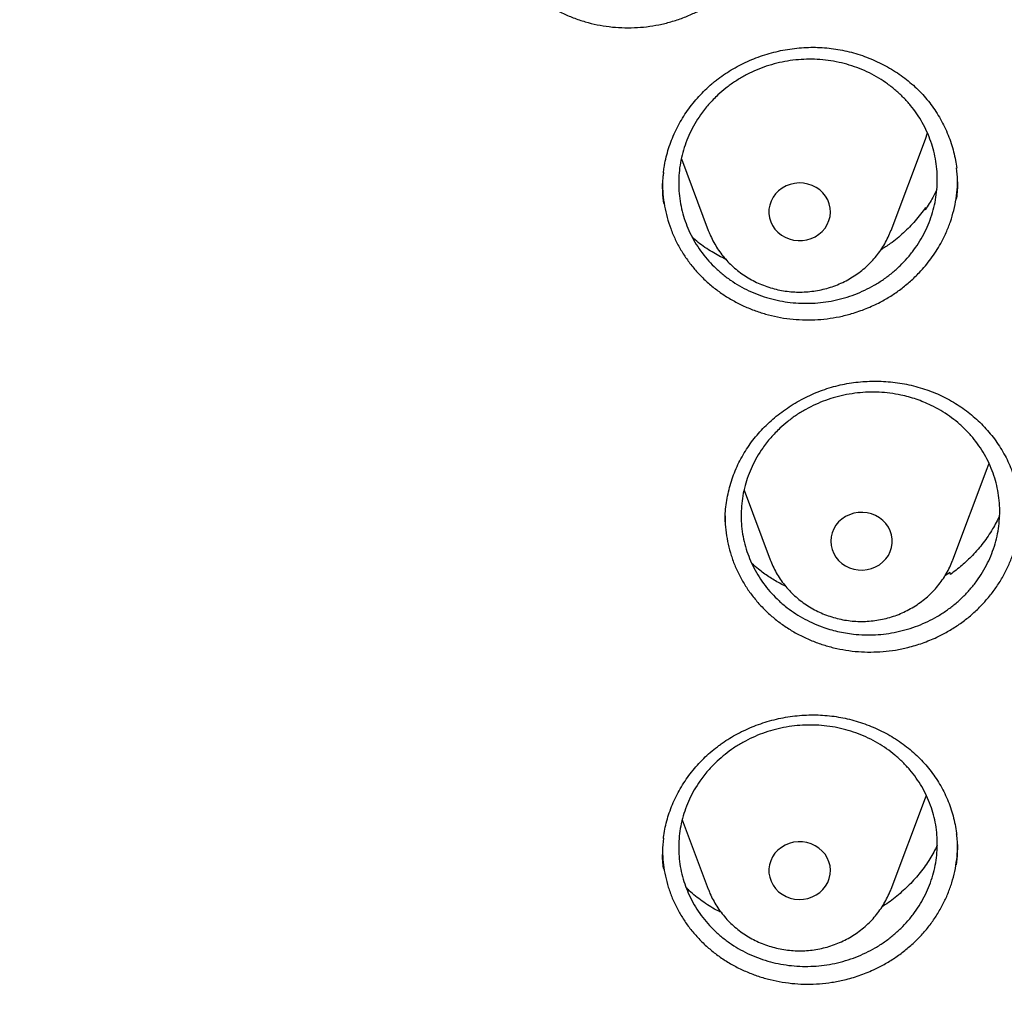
# Model space of a CAD drawing. Header units: millimetres. Extents: x 8 to 795, y 12 to 1770.
# Tile 109 of 127: x 394 to 406, y 1609 to 1622. Entities that reach past the tile are written whole.
import ezdxf

# ---------------------------------------------------------------- set-up
doc = ezdxf.new("R2010")
doc.units = ezdxf.units.MM

msp = doc.modelspace()

# ---------------------------------------------------------------- linework, layer by layer
at = {"color": 7, "linetype": 'Continuous', "lineweight": 30}
for p, q in [((404.988, 1618.865), (405.435, 1620.054)), ((405.435, 1620.054), (405.463, 1620.133)), ((402.262, 1619.796), (402.612, 1618.865)), ((405.433, 1619.135), (405.438, 1619.162)), ((405.438, 1619.162), (405.442, 1619.148)), ((402.612, 1618.865), (402.616, 1618.855)), ((406.24, 1615.77), (406.264, 1615.837)), ((405.793, 1614.582), (406.24, 1615.77)), ((403.077, 1615.485), (403.417, 1614.582)), ((402.829, 1615.095), (402.829, 1615.083)), ((402.829, 1615.083), (402.83, 1615.062)), ((405.758, 1614.416), (405.688, 1614.371)), ((405.76, 1614.39), (405.758, 1614.416)), ((404.988, 1610.298), (405.435, 1611.486)), ((405.435, 1611.486), (405.448, 1611.522)), ((402.273, 1611.2), (402.612, 1610.298)), ((402.016, 1610.825), (402.016, 1610.801)), ((404.986, 1610.291), (404.988, 1610.298))]:
    msp.add_line(p, q, dxfattribs=at)
at = {"color": 7, "linetype": 'Continuous', "lineweight": 30, "flags": 128}
for points in [[(403.424, 1618.979), (403.448, 1618.929), (403.479, 1618.882), (403.518, 1618.841), (403.562, 1618.805), (403.611, 1618.776), (403.665, 1618.754), (403.721, 1618.739), (403.779, 1618.732), (403.837, 1618.733), (403.895, 1618.742), (403.95, 1618.759), (404.003, 1618.783), (404.051, 1618.815), (404.093, 1618.852), (404.13, 1618.895), (404.159, 1618.942), (404.181, 1618.993), (404.195, 1619.046), (404.2, 1619.101), (404.197, 1619.155), (404.185, 1619.209), (404.165, 1619.261), (404.137, 1619.309), (404.102, 1619.353), (404.061, 1619.391), (404.014, 1619.424), (403.962, 1619.45), (403.907, 1619.468), (403.85, 1619.479), (403.792, 1619.482), (403.734, 1619.477), (403.677, 1619.464), (403.623, 1619.443), (403.572, 1619.416), (403.527, 1619.381), (403.487, 1619.341), (403.454, 1619.296), (403.429, 1619.247), (403.411, 1619.194), (403.401, 1619.14), (403.401, 1619.086), (403.408, 1619.031), (403.424, 1618.979)], [(404.205, 1614.823), (404.209, 1614.768), (404.222, 1614.715), (404.243, 1614.664), (404.271, 1614.616), (404.307, 1614.573), (404.349, 1614.535), (404.397, 1614.503), (404.449, 1614.478), (404.504, 1614.46), (404.561, 1614.45), (404.62, 1614.448), (404.678, 1614.454), (404.734, 1614.468), (404.788, 1614.489), (404.838, 1614.518), (404.883, 1614.553), (404.922, 1614.594), (404.954, 1614.639), (404.979, 1614.689), (404.995, 1614.741), (405.004, 1614.796), (405.004, 1614.85), (404.995, 1614.905), (404.979, 1614.957), (404.954, 1615.007), (404.922, 1615.052), (404.883, 1615.093), (404.838, 1615.128), (404.788, 1615.157), (404.734, 1615.178), (404.678, 1615.192), (404.62, 1615.198), (404.561, 1615.196), (404.504, 1615.186), (404.449, 1615.168), (404.397, 1615.143), (404.349, 1615.112), (404.307, 1615.074), (404.271, 1615.03), (404.243, 1614.982), (404.222, 1614.931), (404.209, 1614.878), (404.205, 1614.823)], [(403.424, 1610.668), (403.408, 1610.615), (403.401, 1610.561), (403.401, 1610.506), (403.411, 1610.452), (403.429, 1610.4), (403.454, 1610.35), (403.487, 1610.305), (403.527, 1610.265), (403.572, 1610.231), (403.623, 1610.203), (403.677, 1610.182), (403.734, 1610.169), (403.792, 1610.164), (403.85, 1610.167), (403.907, 1610.178), (403.962, 1610.196), (404.014, 1610.222), (404.061, 1610.255), (404.102, 1610.293), (404.137, 1610.337), (404.165, 1610.386), (404.185, 1610.437), (404.197, 1610.491), (404.2, 1610.545), (404.195, 1610.6), (404.181, 1610.653), (404.159, 1610.704), (404.13, 1610.751), (404.093, 1610.794), (404.051, 1610.832), (404.003, 1610.863), (403.95, 1610.887), (403.895, 1610.904), (403.837, 1610.913), (403.779, 1610.914), (403.721, 1610.907), (403.665, 1610.892), (403.611, 1610.87), (403.562, 1610.841), (403.518, 1610.805), (403.479, 1610.764), (403.448, 1610.718), (403.424, 1610.668)]]:
    msp.add_lwpolyline(points, dxfattribs=at)
at = {"color": 7, "linetype": 'Continuous', "lineweight": 30}
for points, knots in [([(358.722, 1619.106), (358.724, 1619.121), (358.744, 1619.292), (358.789, 1619.618), (358.858, 1620.082), (358.935, 1620.546), (359.02, 1621.008), (359.112, 1621.469), (359.211, 1621.928), (359.318, 1622.387), (359.433, 1622.843), (359.555, 1623.298), (359.684, 1623.751), (359.821, 1624.202), (359.965, 1624.651), (360.117, 1625.098), (360.275, 1625.543), (360.441, 1625.985), (360.614, 1626.425), (360.794, 1626.863), (360.982, 1627.297), (361.176, 1627.73), (361.377, 1628.159), (361.585, 1628.585), (361.801, 1629.008), (362.023, 1629.429), (362.252, 1629.846), (362.487, 1630.259), (362.73, 1630.669), (362.979, 1631.076), (363.234, 1631.479), (363.496, 1631.878), (363.765, 1632.274), (364.04, 1632.666), (364.321, 1633.053), (364.609, 1633.437), (364.903, 1633.816), (365.203, 1634.192), (365.509, 1634.562), (365.821, 1634.929), (366.139, 1635.291), (366.463, 1635.648), (366.792, 1636.001), (367.128, 1636.349), (367.469, 1636.692), (367.815, 1637.03), (368.167, 1637.363), (368.524, 1637.691), (368.887, 1638.014), (369.255, 1638.331), (369.628, 1638.644), (370.006, 1638.951), (370.389, 1639.252), (370.777, 1639.548), (371.169, 1639.838), (371.566, 1640.123), (371.968, 1640.402), (372.375, 1640.676), (372.785, 1640.943), (373.201, 1641.204), (373.62, 1641.46), (374.043, 1641.709), (374.471, 1641.953), (374.902, 1642.19), (375.337, 1642.421), (375.776, 1642.646), (376.218, 1642.864), (376.664, 1643.076), (377.113, 1643.282), (377.566, 1643.481), (378.022, 1643.674), (378.481, 1643.86), (378.943, 1644.04), (379.407, 1644.213), (379.875, 1644.379), (380.345, 1644.539), (380.818, 1644.691), (381.293, 1644.838), (381.77, 1644.977), (382.25, 1645.109), (382.732, 1645.235), (383.216, 1645.353), (383.701, 1645.465), (384.189, 1645.569), (384.678, 1645.667), (385.168, 1645.758), (385.66, 1645.841), (386.153, 1645.918), (386.648, 1645.987), (387.144, 1646.05), (387.64, 1646.105), (388.137, 1646.153), (388.635, 1646.194), (389.134, 1646.228), (389.633, 1646.255), (390.133, 1646.275), (390.633, 1646.287), (391.133, 1646.293), (391.633, 1646.291), (392.133, 1646.282), (392.632, 1646.266), (393.132, 1646.242), (393.631, 1646.212), (394.129, 1646.174), (394.627, 1646.13), (395.124, 1646.078), (395.62, 1646.019), (396.115, 1645.953), (396.609, 1645.88), (397.101, 1645.8), (397.592, 1645.712), (398.082, 1645.618), (398.57, 1645.517), (399.057, 1645.409), (399.542, 1645.293), (400.024, 1645.171), (400.505, 1645.042), (400.984, 1644.906), (401.46, 1644.764), (401.934, 1644.614), (402.405, 1644.458), (402.874, 1644.295), (403.34, 1644.125), (403.803, 1643.949), (404.264, 1643.766), (404.721, 1643.576), (405.175, 1643.38), (405.626, 1643.178), (406.074, 1642.969), (406.518, 1642.754), (406.959, 1642.532), (407.396, 1642.304), (407.829, 1642.07), (408.258, 1641.829), (408.683, 1641.583), (409.105, 1641.33), (409.522, 1641.072), (409.935, 1640.807), (410.343, 1640.537), (410.747, 1640.261), (411.147, 1639.979), (411.542, 1639.691), (411.932, 1639.398), (412.317, 1639.099), (412.698, 1638.795), (413.073, 1638.485), (413.443, 1638.17), (413.808, 1637.85), (414.168, 1637.524), (414.523, 1637.194), (414.872, 1636.858), (415.216, 1636.517), (415.554, 1636.172), (415.886, 1635.821), (416.213, 1635.466), (416.534, 1635.107), (416.849, 1634.743), (417.158, 1634.374), (417.461, 1634.001), (417.758, 1633.624), (418.048, 1633.242), (418.333, 1632.856), (418.611, 1632.467), (418.883, 1632.073), (419.148, 1631.675), (419.407, 1631.274), (419.659, 1630.869), (419.905, 1630.461), (420.144, 1630.049), (420.376, 1629.634), (420.601, 1629.215), (420.82, 1628.793), (421.031, 1628.368), (421.236, 1627.941), (421.434, 1627.51), (421.625, 1627.076), (421.808, 1626.64), (421.985, 1626.201), (422.154, 1625.76), (422.316, 1625.317), (422.471, 1624.871), (422.619, 1624.423), (422.759, 1623.973), (422.892, 1623.52), (423.018, 1623.067), (423.136, 1622.611), (423.247, 1622.154), (423.35, 1621.695), (423.446, 1621.234), (423.534, 1620.773), (423.615, 1620.31), (423.689, 1619.846), (423.754, 1619.381), (423.795, 1619.062), (423.813, 1618.898), (423.814, 1618.889)], [0, 0, 0, 0, 0.000525, 0.005758, 0.010991, 0.016224, 0.021457, 0.02669, 0.031923, 0.037156, 0.042389, 0.047622, 0.052854, 0.058087, 0.06332, 0.068553, 0.073785, 0.079018, 0.084251, 0.089483, 0.094716, 0.099949, 0.105181, 0.110413, 0.115646, 0.120878, 0.12611, 0.131343, 0.136575, 0.141807, 0.147039, 0.152271, 0.157503, 0.162735, 0.167967, 0.173199, 0.178431, 0.183663, 0.188894, 0.194126, 0.199358, 0.204589, 0.209821, 0.215052, 0.220284, 0.225515, 0.230746, 0.235978, 0.241209, 0.24644, 0.251671, 0.256902, 0.262133, 0.267364, 0.272595, 0.277826, 0.283057, 0.288288, 0.293519, 0.29875, 0.303981, 0.309211, 0.314442, 0.319673, 0.324903, 0.330134, 0.335365, 0.340595, 0.345826, 0.351056, 0.356287, 0.361517, 0.366748, 0.371978, 0.377208, 0.382439, 0.387669, 0.392899, 0.39813, 0.40336, 0.40859, 0.413821, 0.419051, 0.424281, 0.429511, 0.434741, 0.439972, 0.445202, 0.450432, 0.455662, 0.460892, 0.466122, 0.471353, 0.476583, 0.481813, 0.487043, 0.492273, 0.497503, 0.502733, 0.507963, 0.513194, 0.518424, 0.523654, 0.528884, 0.534114, 0.539344, 0.544574, 0.549804, 0.555035, 0.560265, 0.565495, 0.570725, 0.575955, 0.581185, 0.586416, 0.591646, 0.596876, 0.602106, 0.607337, 0.612567, 0.617797, 0.623027, 0.628258, 0.633488, 0.638718, 0.643949, 0.649179, 0.65441, 0.65964, 0.664871, 0.670101, 0.675332, 0.680562, 0.685793, 0.691023, 0.696254, 0.701485, 0.706715, 0.711946, 0.717177, 0.722408, 0.727638, 0.732869, 0.7381, 0.743331, 0.748562, 0.753793, 0.759024, 0.764256, 0.769487, 0.774718, 0.779949, 0.78518, 0.790412, 0.795643, 0.800875, 0.806106, 0.811338, 0.816569, 0.821801, 0.827033, 0.832264, 0.837496, 0.842728, 0.84796, 0.853192, 0.858424, 0.863656, 0.868888, 0.87412, 0.879352, 0.884584, 0.889817, 0.895049, 0.900281, 0.905514, 0.910746, 0.915979, 0.921211, 0.926444, 0.931676, 0.936909, 0.942142, 0.947374, 0.952607, 0.95784, 0.963073, 0.968306, 0.973539, 0.978772, 0.984005, 0.989238, 0.994471, 0.999704, 1, 1, 1, 1]), ([(399.671, 1623.301), (399.672, 1623.251), (399.675, 1623.15), (399.696, 1622.998), (399.729, 1622.847), (399.776, 1622.701), (399.836, 1622.56), (399.908, 1622.422), (399.992, 1622.292), (400.088, 1622.169), (400.193, 1622.055), (400.31, 1621.949), (400.435, 1621.852), (400.568, 1621.767), (400.709, 1621.692), (400.856, 1621.629), (401.009, 1621.577), (401.166, 1621.539), (401.324, 1621.513), (401.486, 1621.5), (401.649, 1621.5), (401.81, 1621.513), (401.97, 1621.538), (402.128, 1621.577), (402.282, 1621.628), (402.43, 1621.691), (402.572, 1621.765), (402.709, 1621.85), (402.847, 1621.955), (402.985, 1622.079), (403.07, 1622.178), (403.113, 1622.228)], [0, 0, 0, 0, 0.0329763, 0.067056, 0.1016392, 0.1350605, 0.1687107, 0.2026279, 0.2371033, 0.2705622, 0.3042523, 0.3382077, 0.3727171, 0.4062196, 0.4399553, 0.4740549, 0.5086545, 0.5421316, 0.5758431, 0.609823, 0.6443597, 0.6778613, 0.7115972, 0.7456031, 0.7801676, 0.8136576, 0.847382, 0.8813756, 0.9159269, 0.957735, 1, 1, 1, 1]), ([(402.694, 1620.801), (402.71, 1620.813), (402.755, 1620.849), (402.835, 1620.906), (402.935, 1620.968), (403.039, 1621.025), (403.148, 1621.076), (403.26, 1621.121), (403.375, 1621.159), (403.493, 1621.191), (403.612, 1621.216), (403.733, 1621.234), (403.853, 1621.245), (403.974, 1621.248), (404.093, 1621.244), (404.211, 1621.233), (404.328, 1621.215), (404.444, 1621.19), (404.559, 1621.158), (404.672, 1621.119), (404.783, 1621.073), (404.891, 1621.021), (404.996, 1620.962), (405.096, 1620.898), (405.19, 1620.828), (405.279, 1620.754), (405.362, 1620.674), (405.439, 1620.591), (405.509, 1620.503), (405.574, 1620.41), (405.633, 1620.313), (405.686, 1620.211), (405.732, 1620.106), (405.771, 1619.998), (405.803, 1619.888), (405.827, 1619.781), (405.837, 1619.709), (405.842, 1619.676)], [0, 0, 0, 0, 0.014331, 0.042851, 0.071507, 0.100361, 0.12939, 0.158562, 0.187834, 0.217158, 0.246469, 0.275707, 0.304819, 0.333764, 0.362509, 0.391018, 0.419376, 0.448075, 0.477081, 0.506337, 0.535772, 0.565308, 0.594858, 0.624317, 0.653608, 0.682667, 0.711442, 0.739933, 0.768396, 0.797219, 0.826302, 0.855603, 0.885073, 0.914656, 0.944292, 0.973907, 1, 1, 1, 1]), ([(402.738, 1620.628), (402.772, 1620.658), (402.84, 1620.719), (402.954, 1620.8), (403.074, 1620.873), (403.201, 1620.937), (403.333, 1620.99), (403.467, 1621.032), (403.606, 1621.064), (403.747, 1621.084), (403.888, 1621.093), (404.029, 1621.091), (404.171, 1621.078), (404.311, 1621.053), (404.447, 1621.018), (404.579, 1620.972), (404.708, 1620.915), (404.83, 1620.848), (404.945, 1620.771), (405.053, 1620.686), (405.153, 1620.592), (405.244, 1620.491), (405.326, 1620.382), (405.397, 1620.268), (405.458, 1620.147), (405.508, 1620.022), (405.547, 1619.894), (405.573, 1619.764), (405.589, 1619.63), (405.592, 1619.496), (405.583, 1619.362), (405.562, 1619.23), (405.53, 1619.098), (405.485, 1618.97), (405.43, 1618.846), (405.365, 1618.727), (405.288, 1618.613), (405.202, 1618.505), (405.106, 1618.405), (405.003, 1618.312), (404.891, 1618.227), (404.772, 1618.152), (404.647, 1618.087), (404.518, 1618.031), (404.383, 1617.986), (404.245, 1617.952), (404.105, 1617.929), (403.964, 1617.917), (403.821, 1617.916), (403.68, 1617.926), (403.54, 1617.948), (403.403, 1617.981), (403.269, 1618.025), (403.14, 1618.079), (403.017, 1618.143), (402.9, 1618.217), (402.789, 1618.301), (402.687, 1618.392), (402.594, 1618.492), (402.511, 1618.598), (402.436, 1618.712), (402.372, 1618.831), (402.32, 1618.955), (402.279, 1619.082), (402.249, 1619.213), (402.231, 1619.346), (402.225, 1619.479), (402.23, 1619.613), (402.248, 1619.746), (402.278, 1619.878), (402.319, 1620.007), (402.371, 1620.131), (402.435, 1620.253), (402.515, 1620.378), (402.614, 1620.506), (402.696, 1620.587), (402.738, 1620.628)], [0, 0, 0, 0, 0.013191, 0.026474, 0.040046, 0.053717, 0.066908, 0.080336, 0.093763, 0.107434, 0.120626, 0.133909, 0.147481, 0.161154, 0.174343, 0.187769, 0.201195, 0.214865, 0.228051, 0.241473, 0.254895, 0.268561, 0.281743, 0.295161, 0.308579, 0.322241, 0.335421, 0.348836, 0.362252, 0.375911, 0.389091, 0.402507, 0.415922, 0.429582, 0.442764, 0.456183, 0.469601, 0.483264, 0.49645, 0.509873, 0.523295, 0.536962, 0.550152, 0.563578, 0.577004, 0.590675, 0.603866, 0.61715, 0.630722, 0.644394, 0.657585, 0.671011, 0.684438, 0.698109, 0.711296, 0.72472, 0.738143, 0.751811, 0.764994, 0.778413, 0.791832, 0.805495, 0.818675, 0.832091, 0.845507, 0.859167, 0.872347, 0.885762, 0.899177, 0.912837, 0.926018, 0.939435, 0.952853, 0.966514, 0.983164, 1, 1, 1, 1]), ([(402.028, 1619.616), (402.03, 1619.638), (402.037, 1619.698), (402.057, 1619.794), (402.086, 1619.904), (402.123, 1620.013), (402.167, 1620.12), (402.218, 1620.225), (402.276, 1620.326), (402.341, 1620.425), (402.412, 1620.519), (402.489, 1620.609), (402.571, 1620.693), (402.64, 1620.757), (402.683, 1620.791), (402.694, 1620.801)], [0, 0, 0, 0, 0.050164, 0.132326, 0.215141, 0.298513, 0.382318, 0.466415, 0.550648, 0.634822, 0.71877, 0.802359, 0.885483, 0.96807, 1, 1, 1, 1]), ([(405.841, 1619.271), (405.843, 1619.284), (405.856, 1619.365), (405.858, 1619.503), (405.846, 1619.624), (405.841, 1619.679)], [0, 0, 0, 0, 0.1023531, 0.5995563, 1, 1, 1, 1]), ([(402.029, 1619.618), (402.027, 1619.601), (402.013, 1619.517), (402.011, 1619.381), (402.024, 1619.264), (402.029, 1619.215)], [0, 0, 0, 0, 0.126547, 0.632253, 1, 1, 1, 1]), ([(404.847, 1617.932), (404.893, 1617.958), (404.986, 1618.01), (405.117, 1618.101), (405.242, 1618.203), (405.376, 1618.333), (405.512, 1618.495), (405.625, 1618.671), (405.706, 1618.834), (405.763, 1618.978), (405.806, 1619.126), (405.836, 1619.277), (405.853, 1619.416), (405.853, 1619.505), (405.854, 1619.542)], [0, 0, 0, 0, 0.077454, 0.155456, 0.235161, 0.315449, 0.43168, 0.549801, 0.629843, 0.707157, 0.785021, 0.863727, 0.94358, 1, 1, 1, 1]), ([(402.015, 1619.485), (402.016, 1619.435), (402.019, 1619.333), (402.04, 1619.182), (402.074, 1619.033), (402.121, 1618.888), (402.181, 1618.747), (402.253, 1618.61), (402.338, 1618.481), (402.433, 1618.36), (402.54, 1618.245), (402.657, 1618.14), (402.783, 1618.045), (402.916, 1617.961), (403.057, 1617.887), (403.205, 1617.825), (403.357, 1617.775), (403.512, 1617.738), (403.673, 1617.713), (403.835, 1617.701), (403.997, 1617.701), (404.157, 1617.715), (404.318, 1617.741), (404.488, 1617.784), (404.667, 1617.845), (404.787, 1617.903), (404.847, 1617.932)], [0, 0, 0, 0, 0.040358, 0.081854, 0.122125, 0.162674, 0.203542, 0.245077, 0.285398, 0.326, 0.36704, 0.408682, 0.44897, 0.489541, 0.530434, 0.571998, 0.612278, 0.65284, 0.693837, 0.735433, 0.775736, 0.816321, 0.85723, 0.898811, 0.94913, 1, 1, 1, 1]), ([(405.583, 1619.396), (405.567, 1619.362), (405.524, 1619.271), (405.468, 1619.187), (405.433, 1619.135)], [0, 0, 0, 0, 0.380867, 1, 1, 1, 1]), ([(405.438, 1619.162), (405.395, 1619.104), (405.307, 1618.987), (405.152, 1618.831), (405.002, 1618.705), (404.897, 1618.639), (404.856, 1618.614)], [0, 0, 0, 0, 0.2730477, 0.5469554, 0.8200022, 1, 1, 1, 1]), ([(402.841, 1618.488), (402.78, 1618.519), (402.654, 1618.584), (402.508, 1618.684), (402.428, 1618.756), (402.402, 1618.78)], [0, 0, 0, 0, 0.386193, 0.798684, 1, 1, 1, 1]), ([(402.616, 1618.854), (402.624, 1618.834), (402.645, 1618.784), (402.683, 1618.708), (402.732, 1618.626), (402.788, 1618.549), (402.85, 1618.475), (402.918, 1618.407), (402.991, 1618.344), (403.069, 1618.286), (403.152, 1618.234), (403.238, 1618.189), (403.328, 1618.15), (403.421, 1618.118), (403.516, 1618.093), (403.613, 1618.076), (403.711, 1618.065), (403.81, 1618.062), (403.909, 1618.067), (404.008, 1618.079), (404.105, 1618.098), (404.2, 1618.125), (404.293, 1618.158), (404.382, 1618.199), (404.468, 1618.246), (404.551, 1618.3), (404.628, 1618.359), (404.7, 1618.425), (404.767, 1618.495), (404.828, 1618.57), (404.883, 1618.65), (404.93, 1618.733), (404.965, 1618.805), (404.981, 1618.85), (404.987, 1618.864)], [0, 0, 0, 0, 0.021814, 0.053468, 0.085145, 0.116867, 0.14864, 0.180468, 0.212353, 0.244296, 0.276296, 0.308352, 0.34046, 0.372616, 0.404816, 0.437055, 0.469326, 0.501623, 0.533941, 0.56627, 0.598604, 0.630935, 0.663255, 0.695558, 0.727834, 0.760077, 0.792279, 0.824434, 0.856536, 0.888581, 0.920565, 0.952486, 0.984346, 1, 1, 1, 1]), ([(356.404, 1618.228), (356.401, 1618.193), (356.397, 1618.123), (356.39, 1618.006), (356.384, 1617.881), (356.376, 1617.75), (356.368, 1617.609), (356.36, 1617.457), (356.351, 1617.279), (356.343, 1617.07), (356.334, 1616.829), (356.327, 1616.54), (356.322, 1616.199), (356.321, 1615.8), (356.326, 1615.372), (356.337, 1614.912), (356.357, 1614.426), (356.386, 1613.925), (356.423, 1613.42), (356.468, 1612.918), (356.522, 1612.416), (356.583, 1611.917), (356.67, 1611.292), (356.792, 1610.543), (356.959, 1609.673), (357.111, 1608.984), (357.234, 1608.473), (357.319, 1608.138), (357.407, 1607.808), (357.494, 1607.494), (357.578, 1607.202), (357.657, 1606.937), (357.73, 1606.698), (357.797, 1606.485), (357.857, 1606.299), (357.91, 1606.138), (357.955, 1606.004), (357.99, 1605.9), (358.017, 1605.82), (358.041, 1605.751), (358.067, 1605.676), (358.098, 1605.587), (358.135, 1605.483), (358.181, 1605.354), (358.238, 1605.196), (358.308, 1605.009), (358.387, 1604.8), (358.476, 1604.569), (358.576, 1604.316), (358.686, 1604.047), (358.801, 1603.77), (358.963, 1603.392), (359.173, 1602.922), (359.436, 1602.364), (359.735, 1601.758), (360.074, 1601.109), (360.455, 1600.421), (360.847, 1599.753), (361.288, 1599.039), (361.786, 1598.279), (362.348, 1597.475), (362.935, 1596.687), (363.471, 1596.009), (363.952, 1595.43), (364.374, 1594.942), (364.819, 1594.447), (365.288, 1593.946), (365.747, 1593.476), (366.192, 1593.037), (366.62, 1592.629), (367.066, 1592.22), (367.527, 1591.811), (367.942, 1591.457), (368.296, 1591.164), (368.578, 1590.935), (368.842, 1590.726), (369.086, 1590.535), (369.311, 1590.363), (369.507, 1590.216), (369.675, 1590.091), (369.818, 1589.987), (369.945, 1589.894), (370.05, 1589.819), (370.132, 1589.76), (370.19, 1589.718), (370.24, 1589.683), (370.296, 1589.643), (370.372, 1589.59), (370.472, 1589.52), (370.595, 1589.435), (370.74, 1589.336), (370.907, 1589.222), (371.187, 1589.035), (371.575, 1588.782), (372.071, 1588.469), (372.581, 1588.16), (373.104, 1587.854), (373.642, 1587.553), (374.226, 1587.238), (374.861, 1586.913), (375.547, 1586.578), (376.246, 1586.256), (376.987, 1585.934), (377.764, 1585.617), (378.576, 1585.309), (379.383, 1585.024), (380.185, 1584.762), (380.977, 1584.524), (381.758, 1584.308), (382.527, 1584.113), (383.294, 1583.935), (384.138, 1583.759), (385.063, 1583.589), (386.071, 1583.433), (387.082, 1583.304), (388.097, 1583.203), (389.115, 1583.13), (390.134, 1583.084), (391.155, 1583.068), (392.175, 1583.079), (393.195, 1583.119), (394.213, 1583.186), (395.229, 1583.282), (396.242, 1583.406), (397.253, 1583.557), (398.256, 1583.736), (399.25, 1583.941), (400.236, 1584.173), (401.22, 1584.433), (402.128, 1584.701), (402.965, 1584.97), (403.734, 1585.236), (404.508, 1585.524), (405.294, 1585.838), (406.092, 1586.179), (406.9, 1586.547), (407.712, 1586.943), (408.528, 1587.366), (409.189, 1587.731), (409.692, 1588.021), (410.03, 1588.222), (410.348, 1588.414), (410.643, 1588.598), (410.916, 1588.77), (411.166, 1588.932), (411.394, 1589.082), (411.602, 1589.222), (411.786, 1589.347), (411.947, 1589.457), (412.085, 1589.553), (412.204, 1589.637), (412.299, 1589.704), (412.381, 1589.762), (412.463, 1589.821), (412.559, 1589.89), (412.674, 1589.973), (412.805, 1590.069), (412.954, 1590.18), (413.117, 1590.302), (413.289, 1590.432), (413.467, 1590.569), (413.649, 1590.711), (413.907, 1590.915), (414.243, 1591.186), (414.66, 1591.534), (415.092, 1591.907), (415.538, 1592.305), (415.997, 1592.73), (416.42, 1593.136), (416.805, 1593.519), (417.145, 1593.867), (417.475, 1594.216), (417.79, 1594.558), (418.089, 1594.89), (418.386, 1595.231), (418.681, 1595.578), (418.972, 1595.93), (419.242, 1596.266), (419.494, 1596.588), (419.728, 1596.894), (419.946, 1597.185), (420.144, 1597.458), (420.331, 1597.719), (420.517, 1597.985), (420.713, 1598.269), (420.92, 1598.579), (421.139, 1598.915), (421.369, 1599.277), (421.609, 1599.667), (421.858, 1600.084), (422.094, 1600.494), (422.317, 1600.895), (422.526, 1601.283), (422.736, 1601.684), (422.939, 1602.089), (423.138, 1602.498), (423.328, 1602.905), (423.509, 1603.306), (423.674, 1603.687), (423.824, 1604.046), (423.961, 1604.382), (424.084, 1604.697), (424.195, 1604.989), (424.28, 1605.22), (424.342, 1605.391), (424.383, 1605.505), (424.417, 1605.6), (424.443, 1605.677), (424.465, 1605.739), (424.486, 1605.801), (424.512, 1605.877), (424.547, 1605.978), (424.588, 1606.103), (424.646, 1606.276), (424.716, 1606.495), (424.799, 1606.758), (424.884, 1607.038), (424.971, 1607.334), (425.067, 1607.674), (425.171, 1608.063), (425.283, 1608.502), (425.394, 1608.967), (425.495, 1609.42), (425.586, 1609.858), (425.667, 1610.279), (425.744, 1610.713), (425.832, 1611.249), (425.922, 1611.874), (426.007, 1612.576), (426.074, 1613.257), (426.124, 1613.914), (426.159, 1614.548), (426.181, 1615.159), (426.188, 1615.655), (426.189, 1616.044), (426.186, 1616.329), (426.181, 1616.608), (426.174, 1616.875), (426.165, 1617.128), (426.155, 1617.375), (426.144, 1617.614), (426.132, 1617.841), (426.119, 1618.043), (426.11, 1618.17), (426.106, 1618.228)], [0, 0, 0, 0, 0.000951, 0.00193, 0.003036, 0.004253, 0.00557, 0.006974, 0.008466, 0.010552, 0.012788, 0.015174, 0.018604, 0.022304, 0.026272, 0.03051, 0.035109, 0.039809, 0.0445, 0.049182, 0.053854, 0.058517, 0.063171, 0.071403, 0.079606, 0.08778, 0.090983, 0.094182, 0.097376, 0.100428, 0.103231, 0.105785, 0.10809, 0.110147, 0.111955, 0.113514, 0.114824, 0.115886, 0.116546, 0.117156, 0.117891, 0.118757, 0.119771, 0.120935, 0.122551, 0.124388, 0.126447, 0.128728, 0.13123, 0.133951, 0.136743, 0.139516, 0.145262, 0.150923, 0.1565, 0.163835, 0.171017, 0.178053, 0.185051, 0.193962, 0.202877, 0.211797, 0.220722, 0.226386, 0.232222, 0.238234, 0.244421, 0.250785, 0.255992, 0.261311, 0.266742, 0.272286, 0.27791, 0.281398, 0.284647, 0.287657, 0.290428, 0.29296, 0.295254, 0.296996, 0.29857, 0.299975, 0.301212, 0.302031, 0.302668, 0.303134, 0.303663, 0.304513, 0.305603, 0.306932, 0.308499, 0.310306, 0.312352, 0.317473, 0.322689, 0.327986, 0.333366, 0.338829, 0.344373, 0.351014, 0.357768, 0.364616, 0.371408, 0.379162, 0.386804, 0.394332, 0.401748, 0.409052, 0.416116, 0.423071, 0.429942, 0.436807, 0.445722, 0.454637, 0.463552, 0.472466, 0.481381, 0.490295, 0.49921, 0.508124, 0.517039, 0.525953, 0.534868, 0.543782, 0.552714, 0.561687, 0.570523, 0.5794, 0.588318, 0.597277, 0.604345, 0.611477, 0.618749, 0.626162, 0.633856, 0.641697, 0.649684, 0.657818, 0.6661, 0.66977, 0.673275, 0.676573, 0.679664, 0.682548, 0.68518, 0.687613, 0.689846, 0.691879, 0.693552, 0.69506, 0.696371, 0.697452, 0.698185, 0.699064, 0.700127, 0.701375, 0.702837, 0.704492, 0.706336, 0.708286, 0.710293, 0.712359, 0.714483, 0.719094, 0.723957, 0.729073, 0.73444, 0.74006, 0.745932, 0.750271, 0.754723, 0.75908, 0.763275, 0.767308, 0.77118, 0.775537, 0.779669, 0.783578, 0.787262, 0.79079, 0.794084, 0.797145, 0.799974, 0.80285, 0.805987, 0.809384, 0.813035, 0.816945, 0.821115, 0.825545, 0.830235, 0.834102, 0.838129, 0.842317, 0.846532, 0.850561, 0.854837, 0.85888, 0.862688, 0.866263, 0.869603, 0.87271, 0.875584, 0.878223, 0.879511, 0.880626, 0.881559, 0.88231, 0.882879, 0.883358, 0.884118, 0.885104, 0.886317, 0.887757, 0.890141, 0.892693, 0.895393, 0.898242, 0.901239, 0.905195, 0.909383, 0.913804, 0.918457, 0.922275, 0.926237, 0.930343, 0.934543, 0.941328, 0.94789, 0.954228, 0.960343, 0.966236, 0.971905, 0.977351, 0.980059, 0.98271, 0.985301, 0.987816, 0.990158, 0.992312, 0.994612, 0.996657, 0.99845, 1, 1, 1, 1]), ([(402.83, 1615.095), (402.83, 1615.097), (402.829, 1615.136), (402.834, 1615.213), (402.847, 1615.326), (402.867, 1615.439), (402.895, 1615.55), (402.93, 1615.66), (402.973, 1615.767), (403.022, 1615.871), (403.078, 1615.971), (403.14, 1616.068), (403.208, 1616.16), (403.283, 1616.247), (403.363, 1616.331), (403.449, 1616.411), (403.542, 1616.486), (403.639, 1616.556), (403.742, 1616.621), (403.848, 1616.68), (403.957, 1616.733), (404.069, 1616.779), (404.183, 1616.818), (404.298, 1616.849), (404.414, 1616.874), (404.532, 1616.891), (404.65, 1616.902), (404.771, 1616.906), (404.891, 1616.903), (405.012, 1616.893), (405.132, 1616.876), (405.251, 1616.852), (405.368, 1616.821), (405.482, 1616.783), (405.592, 1616.739), (405.699, 1616.689), (405.801, 1616.632), (405.898, 1616.57), (405.992, 1616.502), (406.08, 1616.429), (406.164, 1616.35), (406.243, 1616.266), (406.316, 1616.176), (406.383, 1616.083), (406.444, 1615.986), (406.498, 1615.885), (406.545, 1615.782), (406.584, 1615.676), (406.616, 1615.568), (406.64, 1615.462), (406.65, 1615.391), (406.655, 1615.356)], [0, 0, 0, 0, 0.0010398, 0.0219946, 0.0430519, 0.0641782, 0.0853353, 0.106472, 0.1275448, 0.1485158, 0.1693526, 0.190027, 0.2105373, 0.2308763, 0.2514519, 0.2722335, 0.2931825, 0.3142513, 0.3353853, 0.3565212, 0.3775847, 0.3985203, 0.4192794, 0.4398234, 0.4601525, 0.4804325, 0.5009311, 0.5216001, 0.5424127, 0.5633355, 0.5843305, 0.605357, 0.6263647, 0.6473131, 0.6681713, 0.6889164, 0.7095348, 0.7299982, 0.7505495, 0.7712199, 0.792016, 0.8129198, 0.833908, 0.854953, 0.8760249, 0.8970848, 0.9181031, 0.9390558, 0.9599248, 0.9806899, 1, 1, 1, 1]), ([(403.544, 1616.293), (403.578, 1616.323), (403.646, 1616.384), (403.759, 1616.466), (403.879, 1616.54), (404.006, 1616.603), (404.136, 1616.657), (404.271, 1616.7), (404.41, 1616.732), (404.551, 1616.753), (404.692, 1616.763), (404.833, 1616.762), (404.975, 1616.75), (405.138, 1616.722), (405.319, 1616.673), (405.491, 1616.602), (405.634, 1616.525), (405.75, 1616.45), (405.858, 1616.366), (405.959, 1616.273), (406.051, 1616.173), (406.133, 1616.065), (406.205, 1615.952), (406.267, 1615.833), (406.317, 1615.709), (406.356, 1615.581), (406.384, 1615.452), (406.4, 1615.319), (406.404, 1615.185), (406.395, 1615.052), (406.376, 1614.921), (406.344, 1614.79), (406.3, 1614.662), (406.246, 1614.539), (406.181, 1614.42), (406.105, 1614.306), (406.019, 1614.198), (405.924, 1614.097), (405.821, 1614.005), (405.71, 1613.92), (405.591, 1613.844), (405.467, 1613.778), (405.338, 1613.723), (405.203, 1613.677), (405.065, 1613.642), (404.925, 1613.618), (404.785, 1613.605), (404.642, 1613.603), (404.477, 1613.615), (404.291, 1613.646), (404.111, 1613.699), (403.96, 1613.762), (403.836, 1613.825), (403.719, 1613.897), (403.608, 1613.979), (403.506, 1614.07), (403.412, 1614.169), (403.328, 1614.274), (403.252, 1614.387), (403.188, 1614.505), (403.135, 1614.627), (403.093, 1614.753), (403.062, 1614.883), (403.044, 1615.016), (403.037, 1615.148), (403.042, 1615.281), (403.059, 1615.414), (403.088, 1615.545), (403.129, 1615.673), (403.18, 1615.797), (403.243, 1615.919), (403.323, 1616.044), (403.421, 1616.171), (403.503, 1616.252), (403.544, 1616.293)], [0, 0, 0, 0, 0.0131887, 0.026469, 0.0400381, 0.0537071, 0.0669435, 0.0802726, 0.0937449, 0.1074136, 0.1206526, 0.1339843, 0.1474593, 0.1611308, 0.180989, 0.2011646, 0.2148371, 0.2280752, 0.2414059, 0.25488, 0.2685508, 0.2817851, 0.2951362, 0.3085825, 0.3222494, 0.3354797, 0.3488268, 0.3622689, 0.3759316, 0.3891595, 0.402504, 0.4159435, 0.4296035, 0.4428315, 0.4561761, 0.4696156, 0.4832755, 0.4965061, 0.5098534, 0.5232956, 0.5369581, 0.5501927, 0.563544, 0.5769903, 0.590657, 0.6038953, 0.6172261, 0.6307004, 0.6443709, 0.6642292, 0.6844048, 0.6980773, 0.7113162, 0.7246477, 0.7381227, 0.7517943, 0.7650299, 0.7783823, 0.7918299, 0.8054981, 0.8187296, 0.8320779, 0.8455212, 0.8591851, 0.8724135, 0.8857586, 0.8991987, 0.9128592, 0.9260869, 0.9394312, 0.9528704, 0.96653, 0.9831723, 1, 1, 1, 1]), ([(405.583, 1613.574), (405.631, 1613.598), (405.726, 1613.645), (405.862, 1613.731), (405.991, 1613.827), (406.112, 1613.933), (406.221, 1614.048), (406.32, 1614.169), (406.408, 1614.3), (406.484, 1614.436), (406.548, 1614.577), (406.598, 1614.722), (406.636, 1614.871), (406.659, 1615.022), (406.669, 1615.137), (406.668, 1615.201), (406.667, 1615.214)], [0, 0, 0, 0, 0.074377, 0.149281, 0.225824, 0.302927, 0.377019, 0.452188, 0.527895, 0.604704, 0.678957, 0.753739, 0.829124, 0.905746, 0.979818, 1, 1, 1, 1]), ([(402.83, 1615.153), (402.83, 1615.13), (402.829, 1615.056), (402.841, 1614.932), (402.868, 1614.782), (402.908, 1614.637), (402.961, 1614.493), (403.027, 1614.355), (403.105, 1614.223), (403.194, 1614.098), (403.296, 1613.98), (403.407, 1613.871), (403.528, 1613.771), (403.657, 1613.682), (403.795, 1613.603), (403.939, 1613.535), (404.089, 1613.479), (404.242, 1613.436), (404.401, 1613.404), (404.562, 1613.385), (404.724, 1613.38), (404.885, 1613.387), (405.047, 1613.406), (405.219, 1613.442), (405.4, 1613.495), (405.522, 1613.548), (405.583, 1613.574)], [0, 0, 0, 0, 0.018929, 0.061334, 0.102495, 0.143941, 0.185714, 0.228167, 0.26939, 0.3109, 0.352858, 0.39543, 0.436628, 0.478114, 0.51993, 0.562432, 0.603624, 0.645105, 0.68703, 0.729568, 0.77078, 0.81228, 0.854112, 0.89663, 0.948035, 1, 1, 1, 1]), ([(406.4, 1615.155), (406.371, 1615.097), (406.31, 1614.974), (406.191, 1614.801), (406.056, 1614.643), (405.912, 1614.505), (405.811, 1614.428), (405.76, 1614.39)], [0, 0, 0, 0, 0.196368, 0.412514, 0.627972, 0.813986, 1, 1, 1, 1]), ([(403.417, 1614.583), (403.419, 1614.576), (403.432, 1614.539), (403.462, 1614.475), (403.507, 1614.391), (403.559, 1614.311), (403.617, 1614.235), (403.682, 1614.163), (403.752, 1614.097), (403.827, 1614.036), (403.907, 1613.981), (403.991, 1613.931), (404.079, 1613.889), (404.17, 1613.853), (404.264, 1613.824), (404.36, 1613.801), (404.458, 1613.787), (404.556, 1613.779), (404.655, 1613.779), (404.754, 1613.787), (404.852, 1613.802), (404.948, 1613.824), (405.042, 1613.853), (405.134, 1613.89), (405.222, 1613.933), (405.307, 1613.983), (405.387, 1614.039), (405.463, 1614.101), (405.533, 1614.168), (405.597, 1614.241), (405.656, 1614.318), (405.708, 1614.399), (405.752, 1614.484), (405.78, 1614.544), (405.791, 1614.577), (405.792, 1614.579)], [0, 0, 0, 0, 0.007285, 0.03878, 0.070307, 0.101875, 0.133491, 0.165159, 0.196882, 0.228663, 0.260502, 0.292397, 0.324347, 0.356347, 0.388393, 0.420481, 0.452604, 0.484758, 0.516936, 0.549131, 0.581334, 0.613539, 0.645737, 0.677923, 0.710087, 0.742222, 0.774321, 0.806377, 0.838384, 0.870335, 0.902228, 0.93406, 0.96583, 0.997539, 1, 1, 1, 1]), ([(403.616, 1614.239), (403.591, 1614.251), (403.516, 1614.287), (403.398, 1614.36), (403.276, 1614.447), (403.206, 1614.509), (403.177, 1614.535)], [0, 0, 0, 0, 0.155803, 0.466772, 0.777742, 1, 1, 1, 1]), ([(402.769, 1612.18), (402.785, 1612.191), (402.832, 1612.225), (402.915, 1612.277), (403.018, 1612.334), (403.125, 1612.385), (403.236, 1612.431), (403.35, 1612.47), (403.467, 1612.503), (403.586, 1612.529), (403.707, 1612.548), (403.828, 1612.56), (403.948, 1612.565), (404.069, 1612.563), (404.188, 1612.554), (404.305, 1612.538), (404.42, 1612.515), (404.534, 1612.485), (404.647, 1612.448), (404.758, 1612.405), (404.867, 1612.355), (404.972, 1612.298), (405.073, 1612.236), (405.169, 1612.168), (405.26, 1612.095), (405.345, 1612.017), (405.424, 1611.935), (405.496, 1611.849), (405.561, 1611.759), (405.621, 1611.665), (405.675, 1611.566), (405.723, 1611.464), (405.763, 1611.358), (405.797, 1611.25), (405.822, 1611.139), (405.837, 1611.06), (405.841, 1611.018), (405.842, 1611.013)], [0, 0, 0, 0, 0.014659, 0.043785, 0.073052, 0.102521, 0.132171, 0.16197, 0.191875, 0.221835, 0.251786, 0.281664, 0.311416, 0.340999, 0.370378, 0.399519, 0.428509, 0.457848, 0.487505, 0.517419, 0.54752, 0.577729, 0.607958, 0.638098, 0.668072, 0.697813, 0.727269, 0.756437, 0.785578, 0.815091, 0.844871, 0.874879, 0.905061, 0.935359, 0.965712, 0.996044, 1, 1, 1, 1]), ([(402.727, 1611.962), (402.761, 1611.993), (402.829, 1612.053), (402.941, 1612.135), (403.062, 1612.208), (403.188, 1612.272), (403.318, 1612.326), (403.453, 1612.369), (403.591, 1612.401), (403.732, 1612.423), (403.874, 1612.433), (404.015, 1612.433), (404.156, 1612.421), (404.296, 1612.398), (404.433, 1612.364), (404.565, 1612.32), (404.694, 1612.265), (404.817, 1612.2), (404.932, 1612.125), (405.041, 1612.043), (405.142, 1611.95), (405.235, 1611.85), (405.317, 1611.744), (405.39, 1611.632), (405.452, 1611.513), (405.503, 1611.39), (405.543, 1611.263), (405.571, 1611.135), (405.587, 1611.003), (405.592, 1610.87), (405.584, 1610.738), (405.565, 1610.607), (405.533, 1610.477), (405.49, 1610.349), (405.436, 1610.226), (405.372, 1610.108), (405.296, 1609.994), (405.211, 1609.887), (405.117, 1609.787), (405.014, 1609.694), (404.903, 1609.61), (404.785, 1609.534), (404.66, 1609.468), (404.532, 1609.412), (404.397, 1609.366), (404.259, 1609.331), (404.12, 1609.307), (403.979, 1609.294), (403.836, 1609.292), (403.695, 1609.301), (403.555, 1609.321), (403.418, 1609.352), (403.284, 1609.394), (403.154, 1609.446), (403.03, 1609.509), (402.913, 1609.58), (402.801, 1609.662), (402.698, 1609.752), (402.604, 1609.85), (402.519, 1609.954), (402.444, 1610.066), (402.379, 1610.183), (402.325, 1610.305), (402.283, 1610.43), (402.251, 1610.559), (402.232, 1610.69), (402.225, 1610.823), (402.229, 1610.954), (402.246, 1611.087), (402.274, 1611.217), (402.314, 1611.345), (402.365, 1611.468), (402.428, 1611.589), (402.507, 1611.714), (402.605, 1611.841), (402.686, 1611.922), (402.727, 1611.962)], [0, 0, 0, 0, 0.013184, 0.02646, 0.040024, 0.053688, 0.06692, 0.080245, 0.093712, 0.107376, 0.120612, 0.13394, 0.147411, 0.161078, 0.174317, 0.187648, 0.201122, 0.214793, 0.227985, 0.241268, 0.254841, 0.268513, 0.281751, 0.295081, 0.308555, 0.322225, 0.33546, 0.348786, 0.362257, 0.375923, 0.389153, 0.402476, 0.415942, 0.429605, 0.442832, 0.456152, 0.469616, 0.483275, 0.496503, 0.509823, 0.523286, 0.536945, 0.550175, 0.563498, 0.576964, 0.590626, 0.60386, 0.617186, 0.630656, 0.644322, 0.65756, 0.67089, 0.684364, 0.698034, 0.711226, 0.724509, 0.738081, 0.751753, 0.764992, 0.778323, 0.791798, 0.805469, 0.818705, 0.832033, 0.845504, 0.859172, 0.872404, 0.885727, 0.899195, 0.912858, 0.926087, 0.939407, 0.952871, 0.966531, 0.983173, 1, 1, 1, 1]), ([(358.964, 1612.16), (358.968, 1612.131), (358.989, 1611.947), (359.035, 1611.609), (359.104, 1611.146), (359.181, 1610.684), (359.265, 1610.223), (359.357, 1609.764), (359.456, 1609.306), (359.562, 1608.849), (359.677, 1608.394), (359.798, 1607.94), (359.927, 1607.489), (360.064, 1607.039), (360.207, 1606.591), (360.358, 1606.146), (360.516, 1605.702), (360.682, 1605.261), (360.854, 1604.823), (361.034, 1604.387), (361.221, 1603.953), (361.415, 1603.522), (361.616, 1603.095), (361.824, 1602.67), (362.039, 1602.248), (362.26, 1601.829), (362.489, 1601.414), (362.724, 1601.001), (362.966, 1600.593), (363.215, 1600.187), (363.47, 1599.786), (363.731, 1599.388), (364, 1598.994), (364.274, 1598.604), (364.555, 1598.218), (364.842, 1597.836), (365.136, 1597.458), (365.435, 1597.084), (365.741, 1596.715), (366.053, 1596.35), (366.37, 1595.99), (366.694, 1595.634), (367.023, 1595.283), (367.358, 1594.937), (367.698, 1594.595), (368.044, 1594.259), (368.395, 1593.927), (368.752, 1593.601), (369.114, 1593.28), (369.482, 1592.964), (369.854, 1592.653), (370.232, 1592.348), (370.614, 1592.048), (371.001, 1591.754), (371.393, 1591.466), (371.79, 1591.183), (372.191, 1590.906), (372.597, 1590.634), (373.007, 1590.369), (373.422, 1590.109), (373.84, 1589.855), (374.263, 1589.608), (374.69, 1589.367), (375.12, 1589.131), (375.555, 1588.902), (375.993, 1588.68), (376.434, 1588.463), (376.879, 1588.253), (377.328, 1588.049), (377.78, 1587.852), (378.235, 1587.662), (378.693, 1587.478), (379.154, 1587.3), (379.618, 1587.129), (380.084, 1586.965), (380.553, 1586.808), (381.025, 1586.657), (381.499, 1586.514), (381.975, 1586.377), (382.454, 1586.247), (382.935, 1586.123), (383.417, 1586.007), (383.902, 1585.898), (384.388, 1585.796), (384.876, 1585.7), (385.365, 1585.612), (385.856, 1585.531), (386.348, 1585.457), (386.841, 1585.39), (387.335, 1585.33), (387.83, 1585.277), (388.326, 1585.231), (388.822, 1585.193), (389.319, 1585.161), (389.817, 1585.137), (390.315, 1585.12), (390.813, 1585.11), (391.311, 1585.107), (391.809, 1585.111), (392.307, 1585.123), (392.805, 1585.142), (393.303, 1585.168), (393.8, 1585.201), (394.296, 1585.241), (394.792, 1585.288), (395.287, 1585.343), (395.781, 1585.404), (396.273, 1585.473), (396.765, 1585.549), (397.255, 1585.631), (397.744, 1585.721), (398.232, 1585.818), (398.718, 1585.922), (399.202, 1586.033), (399.684, 1586.151), (400.164, 1586.275), (400.642, 1586.407), (401.118, 1586.545), (401.592, 1586.691), (402.063, 1586.843), (402.531, 1587.002), (402.997, 1587.167), (403.461, 1587.34), (403.921, 1587.519), (404.378, 1587.704), (404.832, 1587.896), (405.284, 1588.095), (405.731, 1588.3), (406.176, 1588.511), (406.617, 1588.729), (407.054, 1588.953), (407.487, 1589.184), (407.917, 1589.421), (408.343, 1589.663), (408.765, 1589.912), (409.182, 1590.167), (409.596, 1590.428), (410.005, 1590.695), (410.41, 1590.968), (410.81, 1591.246), (411.206, 1591.53), (411.597, 1591.82), (411.983, 1592.116), (412.364, 1592.417), (412.74, 1592.723), (413.112, 1593.035), (413.478, 1593.352), (413.839, 1593.674), (414.194, 1594.002), (414.545, 1594.334), (414.889, 1594.672), (415.229, 1595.015), (415.562, 1595.362), (415.89, 1595.714), (416.212, 1596.071), (416.528, 1596.432), (416.839, 1596.798), (417.143, 1597.168), (417.441, 1597.543), (417.733, 1597.922), (418.019, 1598.305), (418.298, 1598.692), (418.572, 1599.083), (418.838, 1599.478), (419.099, 1599.877), (419.352, 1600.279), (419.599, 1600.685), (419.84, 1601.095), (420.074, 1601.508), (420.301, 1601.924), (420.521, 1602.343), (420.734, 1602.766), (420.94, 1603.191), (421.14, 1603.62), (421.332, 1604.051), (421.517, 1604.485), (421.695, 1604.922), (421.866, 1605.361), (422.03, 1605.803), (422.187, 1606.247), (422.336, 1606.693), (422.478, 1607.141), (422.613, 1607.591), (422.74, 1608.043), (422.86, 1608.497), (422.972, 1608.953), (423.077, 1609.41), (423.175, 1609.868), (423.265, 1610.328), (423.347, 1610.789), (423.423, 1611.251), (423.49, 1611.715), (423.537, 1612.07), (423.559, 1612.272), (423.564, 1612.318)], [0, 0, 0, 0, 0.000972, 0.00622, 0.011468, 0.016716, 0.021964, 0.027212, 0.03246, 0.037709, 0.042957, 0.048205, 0.053453, 0.058702, 0.06395, 0.069198, 0.074447, 0.079695, 0.084943, 0.090192, 0.095441, 0.100689, 0.105938, 0.111186, 0.116435, 0.121684, 0.126933, 0.132182, 0.13743, 0.142679, 0.147928, 0.153177, 0.158426, 0.163676, 0.168925, 0.174174, 0.179423, 0.184673, 0.189922, 0.195171, 0.200421, 0.20567, 0.21092, 0.21617, 0.221419, 0.226669, 0.231919, 0.237169, 0.242418, 0.247668, 0.252918, 0.258168, 0.263418, 0.268668, 0.273918, 0.279169, 0.284419, 0.289669, 0.294919, 0.30017, 0.30542, 0.31067, 0.315921, 0.321171, 0.326422, 0.331672, 0.336923, 0.342173, 0.347424, 0.352674, 0.357925, 0.363176, 0.368426, 0.373677, 0.378928, 0.384178, 0.389429, 0.39468, 0.399931, 0.405182, 0.410432, 0.415683, 0.420934, 0.426185, 0.431436, 0.436687, 0.441938, 0.447189, 0.45244, 0.457691, 0.462942, 0.468193, 0.473444, 0.478694, 0.483945, 0.489196, 0.494447, 0.499698, 0.504949, 0.5102, 0.515451, 0.520702, 0.525953, 0.531204, 0.536455, 0.541706, 0.546957, 0.552208, 0.557459, 0.56271, 0.567961, 0.573212, 0.578463, 0.583714, 0.588965, 0.594216, 0.599467, 0.604718, 0.609968, 0.615219, 0.62047, 0.625721, 0.630972, 0.636222, 0.641473, 0.646724, 0.651975, 0.657225, 0.662476, 0.667726, 0.672977, 0.678228, 0.683478, 0.688729, 0.693979, 0.69923, 0.70448, 0.70973, 0.714981, 0.720231, 0.725481, 0.730732, 0.735982, 0.741232, 0.746482, 0.751732, 0.756982, 0.762232, 0.767482, 0.772732, 0.777982, 0.783232, 0.788481, 0.793731, 0.798981, 0.80423, 0.80948, 0.81473, 0.819979, 0.825228, 0.830478, 0.835727, 0.840976, 0.846226, 0.851475, 0.856724, 0.861973, 0.867222, 0.872471, 0.87772, 0.882969, 0.888218, 0.893467, 0.898715, 0.903964, 0.909213, 0.914461, 0.91971, 0.924958, 0.930207, 0.935455, 0.940704, 0.945952, 0.9512, 0.956449, 0.961697, 0.966945, 0.972193, 0.977442, 0.98269, 0.987938, 0.993186, 0.998434, 1, 1, 1, 1]), ([(402.028, 1610.956), (402.029, 1610.969), (402.035, 1611.019), (402.051, 1611.104), (402.078, 1611.212), (402.113, 1611.319), (402.156, 1611.425), (402.205, 1611.528), (402.261, 1611.63), (402.325, 1611.728), (402.394, 1611.822), (402.47, 1611.912), (402.551, 1611.997), (402.637, 1612.077), (402.711, 1612.137), (402.756, 1612.17), (402.769, 1612.18)], [0, 0, 0, 0, 0.0283831, 0.1049508, 0.1822087, 0.2600665, 0.338435, 0.4172007, 0.4962312, 0.5753824, 0.6544697, 0.7333388, 0.8118659, 0.8899517, 0.967528, 1, 1, 1, 1]), ([(402.029, 1610.959), (402.024, 1610.903), (402.011, 1610.781), (402.013, 1610.646), (402.026, 1610.569), (402.028, 1610.559)], [0, 0, 0, 0, 0.41555, 0.918551, 1, 1, 1, 1]), ([(405.84, 1610.616), (405.846, 1610.667), (405.858, 1610.784), (405.856, 1610.918), (405.843, 1611), (405.841, 1611.016)], [0, 0, 0, 0, 0.376561, 0.88015, 1, 1, 1, 1]), ([(404.759, 1609.248), (404.806, 1609.271), (404.902, 1609.318), (405.038, 1609.402), (405.168, 1609.497), (405.289, 1609.602), (405.4, 1609.715), (405.499, 1609.835), (405.588, 1609.964), (405.665, 1610.099), (405.729, 1610.239), (405.781, 1610.382), (405.82, 1610.53), (405.844, 1610.68), (405.855, 1610.798), (405.854, 1610.866), (405.853, 1610.883)], [0, 0, 0, 0, 0.073916, 0.148356, 0.224423, 0.301047, 0.374967, 0.449419, 0.524675, 0.601026, 0.674774, 0.749183, 0.824124, 0.900294, 0.973882, 1, 1, 1, 1]), ([(405.59, 1610.869), (405.559, 1610.809), (405.495, 1610.686), (405.372, 1610.514), (405.229, 1610.351), (405.065, 1610.206), (404.946, 1610.112), (404.878, 1610.074), (404.874, 1610.071)], [0, 0, 0, 0, 0.1893194, 0.3893186, 0.5886818, 0.7880299, 0.9880141, 1, 1, 1, 1]), ([(402.017, 1610.757), (402.019, 1610.709), (402.025, 1610.613), (402.052, 1610.468), (402.09, 1610.323), (402.142, 1610.18), (402.207, 1610.042), (402.284, 1609.91), (402.372, 1609.786), (402.473, 1609.667), (402.584, 1609.557), (402.704, 1609.458), (402.832, 1609.368), (402.97, 1609.288), (403.114, 1609.22), (403.263, 1609.164), (403.416, 1609.119), (403.575, 1609.087), (403.736, 1609.067), (403.897, 1609.06), (404.058, 1609.066), (404.22, 1609.085), (404.393, 1609.119), (404.575, 1609.17), (404.697, 1609.222), (404.759, 1609.248)], [0, 0, 0, 0, 0.040133, 0.082181, 0.124594, 0.167303, 0.210709, 0.252713, 0.295008, 0.338224, 0.381761, 0.423857, 0.466323, 0.50909, 0.552557, 0.594682, 0.637101, 0.679976, 0.723478, 0.765575, 0.808042, 0.850811, 0.894281, 0.946853, 1, 1, 1, 1]), ([(402.778, 1609.997), (402.757, 1610.006), (402.671, 1610.047), (402.532, 1610.141), (402.399, 1610.241), (402.336, 1610.307), (402.321, 1610.321)], [0, 0, 0, 0, 0.119272, 0.504383, 0.888269, 1, 1, 1, 1]), ([(402.612, 1610.3), (402.619, 1610.281), (402.637, 1610.232), (402.674, 1610.157), (402.722, 1610.074), (402.777, 1609.996), (402.838, 1609.922), (402.904, 1609.852), (402.976, 1609.788), (403.054, 1609.729), (403.135, 1609.676), (403.221, 1609.63), (403.31, 1609.589), (403.403, 1609.556), (403.497, 1609.53), (403.594, 1609.511), (403.692, 1609.499), (403.791, 1609.495), (403.89, 1609.498), (403.988, 1609.508), (404.086, 1609.526), (404.181, 1609.551), (404.275, 1609.584), (404.365, 1609.623), (404.452, 1609.669), (404.535, 1609.721), (404.613, 1609.78), (404.687, 1609.844), (404.755, 1609.913), (404.817, 1609.988), (404.872, 1610.067), (404.921, 1610.149), (404.959, 1610.224), (404.978, 1610.273), (404.985, 1610.291)], [0, 0, 0, 0, 0.020278, 0.051825, 0.083407, 0.115033, 0.146709, 0.178439, 0.210225, 0.242069, 0.273971, 0.305929, 0.337939, 0.369998, 0.402102, 0.434245, 0.466422, 0.498626, 0.530852, 0.563092, 0.595337, 0.62758, 0.659815, 0.692033, 0.724226, 0.756388, 0.78851, 0.820587, 0.852612, 0.88458, 0.916488, 0.948335, 0.980119, 1, 1, 1, 1])]:
    msp.add_open_spline(points, degree=3, knots=knots, dxfattribs=at)

doc.saveas('drawing.dxf')
